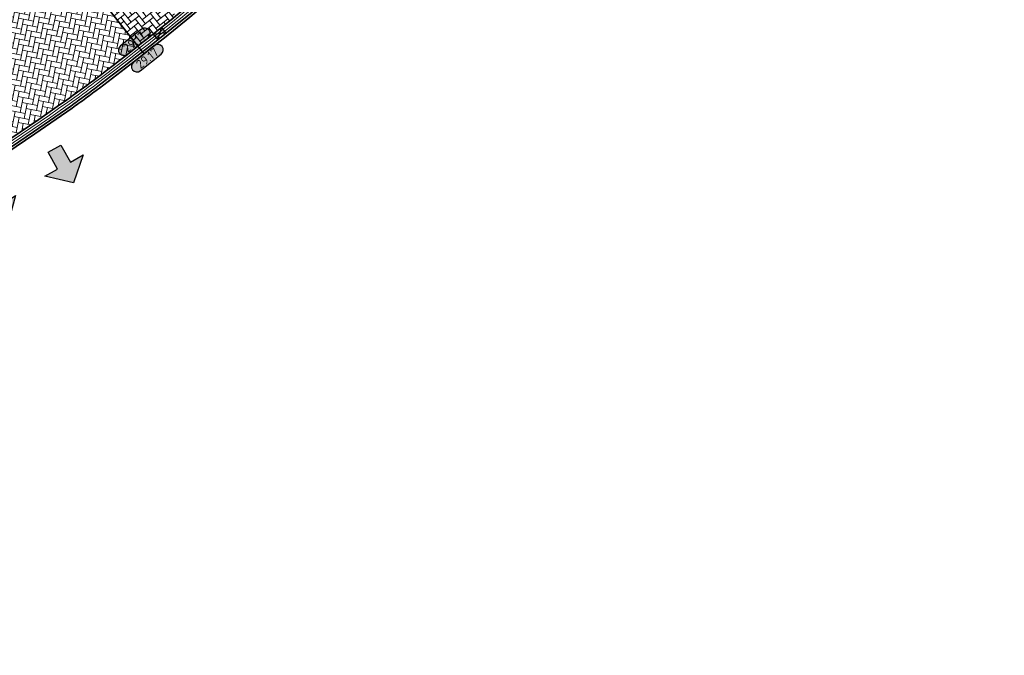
# Model space of a CAD drawing. Header units: metres. Extents: x 199937 to 201628, y 374508 to 375260.
# Tile 151 of 183: x 201363 to 201403, y 374990 to 375016. Entities that reach past the tile are written whole.
import ezdxf
from ezdxf.enums import TextEntityAlignment as Align

# ---------------------------------------------------------------- set-up
doc = ezdxf.new("R2010")
doc.units = ezdxf.units.M
doc.linetypes.add('VH-OPSLUITBAND_100X200', pattern=[16, 8, -2, 4, -2])
doc.layers.add('000___INRIT-PIJL', color=252, linetype='Continuous')
for name, color, linetype, lineweight in [('N-WE-OG-HOOGTELIJN-G', 7, 'Continuous', 25), ('N-WE-RI-KOLK-S', 7, 'Continuous', 25), ('N-WE-VH-GOOT-G', 170, 'Continuous', 35), ('N-WE-VH-KANTOPSLUITING_OPSLUITBAND_100X200-G', 150, 'VH-OPSLUITBAND_100X200', 35), ('N-WE-VH-KANTVERHARDING_STREKLAAG-G', 60, 'Continuous', 18), ('N-WE-VH-VERHARDING_BETONSTRAATSTEEN-G', 252, 'Continuous', 35), ('X-XX-AL-HOOGTELABEL-S', 7, 'Continuous', 25)]:
    doc.layers.add(name, color=color, linetype=linetype, lineweight=lineweight)
doc.layers.add('N-WE-VH-VERHARDING_BETONSTRAATSTEEN_HEIDE-A', color=7, linetype='Continuous', lineweight=0, true_color=0x986657)
doc.layers.add('N-WE-VH-VERHARDING_BETONSTRAATSTEEN_ROOD-A', color=7, linetype='Continuous', lineweight=0, true_color=0xa92c0a)
doc.styles.add('NLCS-ISO-ANNOTATIEF-T18', font='NLCS-ISO.ttf', dxfattribs={"height": 1.8})

# ---------------------------------------------------------------- blocks, each defined once
blk = doc.blocks.new('inrit')
h = blk.add_hatch(color=256)
h.dxf.hatch_style = 1
h.paths.add_polyline_path([(0.3, 1), (-0.3, 1), (-0.3, 1.8), (-0.9, 1.8), (0, 2.6), (0.9, 1.8), (0.3, 1.8)])
at = {"color": 3, "flags": 128}
blk.add_lwpolyline([(0.3, 1), (-0.3, 1), (-0.3, 1.8), (-0.9, 1.8), (0, 2.6), (0.9, 1.8), (0.3, 1.8), (0.3, 1)], dxfattribs=at)
blk = doc.blocks.new('*U283')
h = blk.add_hatch(color=253)
h.dxf.hatch_style = 1
edge = h.paths.add_edge_path()
edge.add_line((2.73, 1.13), (-2.73, 1.13))
edge.add_arc((-2.73, 0), 1.13, 90, 270)
edge.add_line((-2.73, -1.13), (2.73, -1.13))
edge.add_arc((2.73, 0), 1.13, 270, 450)
blk.add_lwpolyline([(2.73, 1.13), (-2.73, 1.13, 1), (-2.73, -1.13), (2.73, -1.13, 1)], format="xyb", close=True)
at = {"style": 'NLCS-ISO-ANNOTATIEF-T18'}
blk.add_attdef('HGT', text='', height=1.8, dxfattribs=at).set_placement((0, 0), align=Align.MIDDLE_CENTER)
blk = doc.blocks.new('N-SRI-KOLK_STRAAT_450X300-SO')
h = blk.add_hatch(color=256)
h.dxf.hatch_style = 1
h.paths.add_polyline_path([(0, 0.75), (-1.125, 1.5), (-1.125, 0)])
h.paths.add_polyline_path([(1.125, 0), (1.125, 1.5), (0, 0.75)])
for p, q in [((-1.125, 0), (1.125, 1.5)), ((1.125, 0), (-1.125, 1.5))]:
    blk.add_line(p, q)
at = {"flags": 128}
blk.add_lwpolyline([(-1.125, 0), (1.125, 0), (1.125, 1.5), (-1.125, 1.5)], close=True, dxfattribs=at)

msp = doc.modelspace()

# ---------------------------------------------------------------- hatches: boundary and pattern name
at = {"layer": 'N-WE-VH-VERHARDING_BETONSTRAATSTEEN_HEIDE-A', "true_color": 0x986657}
h = msp.add_hatch(dxfattribs=at)
h.set_pattern_fill('AVH-HEI_BSS_KEIFRMT_KEPER-SO', color=25, scale=2, angle=38.59, pattern_type=2)
h.set_pattern_definition([(38.59, (0, 0), (0.033156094, 0.29512823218), [0.63, -0.21]), (308.59, (-0.26197, 0.32828), (0.033156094, 0.29512823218), [0.63, -0.21])])
h.paths.add_polyline_path([(201366.221, 375020.081, -0.004373), (201364.658, 375018.833), (201367.62, 375015.057, 0.004197), (201369.184, 375016.304)])
at = {"layer": 'N-WE-VH-VERHARDING_BETONSTRAATSTEEN_ROOD-A'}
h = msp.add_hatch(dxfattribs=at)
h.set_pattern_fill('AVH-ROO_BSS_KEIFRMT_KEPER-SO', color=36, scale=2, angle=78.541, pattern_type=2)
h.set_pattern_definition([(78.541, (201355.20804, 375007.66557), (-0.164094, 0.2475342), [0.63, -0.21]), (348.541, (201354.79641, 375007.74901), (-0.164094, 0.2475342), [0.63, -0.21])])
edge = h.paths.add_edge_path()
edge.add_arc((201335.885, 375053.346), 49.7, 305.4231, 307.006)
edge.add_arc((201294.094, 375108.792), 119.132, 307.00597, 308.1105)
edge.add_line((201367.62, 375015.057), (201364.658, 375018.833))
edge.add_arc((201362.004, 375022.216), 4.3, 205.4727, 308.1105, ccw=False)
edge.add_line((201358.122, 375020.367), (201355.035, 375018.896))
edge.add_line((201355.035, 375018.896), (201355.379, 375018.175))
edge.add_arc((201350.594, 375015.895), 5.3, -60.7218, 25.4727, ccw=False)
edge.add_line((201353.186, 375011.272), (201355.55, 375007.055))
edge.add_arc((201306.168, 375095.127), 100.972, 299.27974, 305.42315)

# ---------------------------------------------------------------- linework, layer by layer
at = {"layer": 'N-WE-OG-HOOGTELIJN-G'}
msp.add_lwpolyline([(201364.411, 375019.148), (201367.867, 375014.742)], dxfattribs=at)
at = {"layer": 'N-WE-VH-GOOT-G'}
msp.add_lwpolyline([(201402.981, 375039.476), (201398.974, 375037.536, 0.066157), (201377.55, 375023.546), (201374.094, 375020.517, -0.022598), (201365.8, 375013.657, -0.006906), (201364.692, 375012.846, -0.073418), (201338.419, 374999.444, -0.022812), (201328.23, 374996.51, -0.048316), (201310.138, 374993.937, -0.046956), (201295.935, 374994.369), (201273.763, 374997.396, 0.411918), (201270.05, 374994.598), (201268.136, 374981.349, 0.07038), (201268.124, 374973.172), (201268.487, 374970.07, -0.054605), (201268.367, 374962.368), (201263.269, 374927.792, -0.001615), (201263.262, 374927.743, -0.001615)], format="xyb", dxfattribs=at)
at = {"layer": 'N-WE-VH-KANTOPSLUITING_OPSLUITBAND_100X200-G'}
for points in [[(201403.112, 375039.206), (201399.104, 375037.266, 0.066156), (201377.747, 375023.319), (201374.293, 375020.293, -0.022593), (201365.98, 375013.417, -0.006906), (201364.866, 375012.601, -0.073418), (201338.515, 374999.16, -0.022811), (201328.3, 374996.218, -0.048307), (201310.154, 374993.638, -0.046952), (201295.897, 374994.071), (201273.722, 374997.099, 0.411918), (201270.347, 374994.555), (201268.433, 374981.306, 0.070407), (201268.421, 374973.21), (201268.786, 374970.101, -0.054652), (201268.664, 374962.328), (201263.566, 374927.748, -0.121922), (201262.108, 374924.191, 0.518438), (201263.673, 374919.544)], [(201403.156, 375039.116), (201399.148, 375037.176, 0.066155), (201377.812, 375023.244), (201374.36, 375020.218, -0.022591), (201366.041, 375013.337, -0.006906), (201364.924, 375012.52, -0.073418), (201338.547, 374999.065, -0.022811), (201328.323, 374996.121, -0.048304), (201310.16, 374993.538, -0.046951), (201295.884, 374993.972), (201273.709, 374997, 0.411918), (201270.446, 374994.541), (201268.532, 374981.292, 0.070416), (201268.52, 374973.223), (201268.885, 374970.112, -0.054668), (201268.763, 374962.314), (201263.665, 374927.734, -0.121922), (201262.188, 374924.132, 0.518438), (201263.701, 374919.64)]]:
    msp.add_lwpolyline(points, format="xyb", dxfattribs=at)
at = {"layer": 'N-WE-VH-KANTVERHARDING_STREKLAAG-G'}
for points in [[(201403.025, 375039.386), (201399.018, 375037.446, 0.066157), (201377.616, 375023.47), (201374.16, 375020.442, -0.022596), (201365.86, 375013.577, -0.006906), (201364.75, 375012.764, -0.073418), (201338.451, 374999.349, -0.022812), (201328.253, 374996.413, -0.048313), (201310.143, 374993.837, -0.046955), (201295.923, 374994.27), (201273.749, 374997.297, 0.411918), (201270.149, 374994.584), (201268.235, 374981.335, 0.070389), (201268.223, 374973.185), (201268.587, 374970.08, -0.05462), (201268.466, 374962.355), (201263.368, 374927.778, -0.001594), (201263.361, 374927.728, -0.001594)], [(201403.068, 375039.296), (201399.061, 375037.356, 0.066156), (201377.681, 375023.395), (201374.227, 375020.367, -0.022595), (201365.92, 375013.497, -0.006906), (201364.808, 375012.683, -0.073418), (201338.483, 374999.255, -0.022811), (201328.276, 374996.315, -0.04831), (201310.149, 374993.737, -0.046953), (201295.91, 374994.171), (201273.736, 374997.198, 0.411918), (201270.248, 374994.57), (201268.334, 374981.321, 0.070398), (201268.322, 374973.198), (201268.686, 374970.091, -0.054636), (201268.565, 374962.341), (201263.467, 374927.763, -0.001574), (201263.459, 374927.714, -0.001574)]]:
    msp.add_lwpolyline(points, format="xyb", dxfattribs=at)
at = {"layer": 'N-WE-VH-VERHARDING_BETONSTRAATSTEEN-G'}
msp.add_lwpolyline([(201364.658, 375018.833), (201367.62, 375015.057)], dxfattribs=at)

# ---------------------------------------------------------------- block references
at = {"layer": '000___INRIT-PIJL'}
for p, rotation in [((201363.72, 375011.733), 208.9716204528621), ((201360.857, 375009.934, 29.16), 213.4525363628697)]:
    msp.add_blockref('inrit', p, dxfattribs=dict(at, rotation=rotation))
at = {"layer": 'N-WE-RI-KOLK-S', "xscale": 0.2, "yscale": 0.2, "zscale": 0.2, "rotation": 38.81116298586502}
msp.add_blockref('N-SRI-KOLK_STRAAT_450X300-SO', (201368.611, 375015.458), dxfattribs=at)
at = {"layer": 'X-XX-AL-HOOGTELABEL-S', "xscale": 0.2, "yscale": 0.2, "zscale": 0.2, "rotation": 38.48248128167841}
for p in [(201367.479, 375015.236), (201368.008, 375014.565)]:
    msp.add_blockref('*U283', p, dxfattribs=at).add_auto_attribs({'HGT': '29.17'})

doc.saveas('drawing.dxf')
